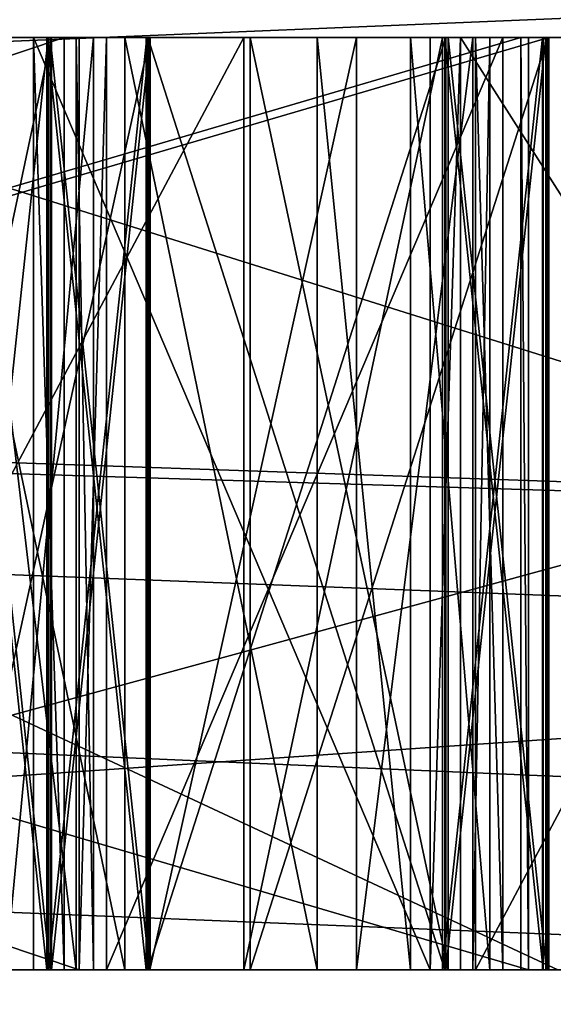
# Model space of a CAD drawing. Header units: millimetres. Extents: x -322 to 175, y 0 to 232.
# Tile 46 of 157: x -133.366 to -133.3087, y 60.9963 to 61.1019. Entities that reach past the tile are written whole.
import ezdxf

# ---------------------------------------------------------------- set-up
doc = ezdxf.new("R2010")
doc.units = ezdxf.units.MM
doc.header["$LTSCALE"] = 65.185185
for name, color, linetype in [('1000', 7, 'CONTINUOUS'), ('1152', 7, 'CONTINUOUS'), ('1153', 7, 'CONTINUOUS'), ('1154', 7, 'CONTINUOUS'), ('1155', 7, 'CONTINUOUS'), ('1156', 7, 'CONTINUOUS'), ('1167', 7, 'CONTINUOUS'), ('1168', 7, 'CONTINUOUS'), ('1169', 7, 'CONTINUOUS'), ('1170', 7, 'CONTINUOUS'), ('1171', 7, 'CONTINUOUS'), ('1173', 7, 'CONTINUOUS'), ('1174', 7, 'CONTINUOUS'), ('1175', 7, 'CONTINUOUS'), ('1182', 7, 'CONTINUOUS'), ('1183', 7, 'CONTINUOUS'), ('1184', 7, 'CONTINUOUS'), ('1185', 7, 'CONTINUOUS'), ('1186', 7, 'CONTINUOUS'), ('1192', 7, 'CONTINUOUS'), ('1193', 7, 'CONTINUOUS'), ('1194', 7, 'CONTINUOUS'), ('1195', 7, 'CONTINUOUS'), ('1196', 7, 'CONTINUOUS'), ('1201', 7, 'CONTINUOUS'), ('1202', 7, 'CONTINUOUS'), ('1203', 7, 'CONTINUOUS'), ('1204', 7, 'CONTINUOUS'), ('1205', 7, 'CONTINUOUS'), ('1206', 7, 'CONTINUOUS'), ('1207', 7, 'CONTINUOUS'), ('1208', 7, 'CONTINUOUS'), ('1209', 7, 'CONTINUOUS'), ('1210', 7, 'CONTINUOUS'), ('1211', 7, 'CONTINUOUS'), ('1212', 7, 'CONTINUOUS'), ('1213', 7, 'CONTINUOUS'), ('1214', 7, 'CONTINUOUS'), ('1220', 7, 'CONTINUOUS'), ('1221', 7, 'CONTINUOUS'), ('1222', 7, 'CONTINUOUS'), ('1223', 7, 'CONTINUOUS'), ('1224', 7, 'CONTINUOUS'), ('1225', 7, 'CONTINUOUS'), ('1226', 7, 'CONTINUOUS'), ('1227', 7, 'CONTINUOUS'), ('1232', 7, 'CONTINUOUS'), ('1233', 7, 'CONTINUOUS'), ('1234', 7, 'CONTINUOUS'), ('1294', 7, 'CONTINUOUS'), ('1296', 7, 'CONTINUOUS'), ('1298', 7, 'CONTINUOUS'), ('1300', 7, 'CONTINUOUS'), ('908', 7, 'CONTINUOUS'), ('980', 7, 'CONTINUOUS'), ('981', 7, 'CONTINUOUS'), ('982', 7, 'CONTINUOUS'), ('983', 7, 'CONTINUOUS'), ('992', 7, 'CONTINUOUS'), ('995', 7, 'CONTINUOUS'), ('996', 7, 'CONTINUOUS')]:
    doc.layers.add(name, color=color, linetype=linetype)

msp = doc.modelspace()

# ---------------------------------------------------------------- linework, layer by layer
at = {"layer": '1000', "color": 7, "linetype": 'CONTINUOUS', "true_color": 0xe0f2ff}
for points in [[(-133.92772, 61, 5.22417), (-133.30822, 61, 2.64469), (-133.73693, 61.2, 5.28419), (-133.92772, 61, 5.22417)], [(-133.1, 61, 0), (-133.92772, 61, -5.22417), (-133.73693, 61.2, -5.28419), (-133.1, 61, 0)], [(-133.30822, 61, 2.64469), (-133.1, 61, 0), (-133.73693, 61.2, 5.28419), (-133.30822, 61, 2.64469)], [(-133.1, 61, 0), (-133.73693, 61.2, -5.28419), (-133.73693, 61.2, 5.28419), (-133.1, 61, 0)]]:
    msp.add_3dface(points, dxfattribs=at)
at = {"layer": '1152', "color": 7, "linetype": 'CONTINUOUS', "true_color": 0xe0f2ff}
for points in [[(-133.65732, 61, 0.48951), (-133.35959, 61, 0.49881), (-133.65732, 61.1, 0.48951), (-133.65732, 61, 0.48951)], [(-133.65732, 61.1, 0.48951), (-133.35959, 61, 0.49881), (-133.35959, 61.1, 0.49881), (-133.65732, 61.1, 0.48951)]]:
    msp.add_3dface(points, dxfattribs=at)
at = {"layer": '1153', "color": 7, "linetype": 'CONTINUOUS', "true_color": 0xe0f2ff}
for points in [[(-133.35959, 61, 0.49881), (-133.35666, 61, 0.4051), (-133.35666, 61.1, 0.4051), (-133.35959, 61, 0.49881)], [(-133.35959, 61.1, 0.49881), (-133.35959, 61, 0.49881), (-133.35666, 61.1, 0.4051), (-133.35959, 61.1, 0.49881)]]:
    msp.add_3dface(points, dxfattribs=at)
at = {"layer": '1154', "color": 7, "linetype": 'CONTINUOUS', "true_color": 0xe0f2ff}
for points in [[(-133.35666, 61, 0.4051), (-133.31413, 61, 0.40643), (-133.31413, 61.1, 0.40643), (-133.35666, 61, 0.4051)], [(-133.35666, 61.1, 0.4051), (-133.35666, 61, 0.4051), (-133.31413, 61.1, 0.40643), (-133.35666, 61.1, 0.4051)]]:
    msp.add_3dface(points, dxfattribs=at)
at = {"layer": '1155', "color": 7, "linetype": 'CONTINUOUS', "true_color": 0xe0f2ff}
for points in [[(-133.31413, 61, 0.40643), (-133.31706, 61, 0.50014), (-133.31706, 61.1, 0.50014), (-133.31413, 61, 0.40643)], [(-133.31413, 61.1, 0.40643), (-133.31413, 61, 0.40643), (-133.31706, 61.1, 0.50014), (-133.31413, 61.1, 0.40643)]]:
    msp.add_3dface(points, dxfattribs=at)
at = {"layer": '1156', "color": 7, "linetype": 'CONTINUOUS', "true_color": 0xe0f2ff}
for points in [[(-133.31706, 61, 0.50014), (-133.26389, 61, 0.5018), (-133.26389, 61.1, 0.5018), (-133.31706, 61, 0.50014)], [(-133.31706, 61.1, 0.50014), (-133.31706, 61, 0.50014), (-133.26389, 61.1, 0.5018), (-133.31706, 61.1, 0.50014)]]:
    msp.add_3dface(points, dxfattribs=at)
at = {"layer": '1167', "color": 7, "linetype": 'CONTINUOUS', "true_color": 0xe0f2ff}
for points in [[(-133.25488, 61, 0.55419), (-133.31868, 61, 0.55219), (-133.31868, 61.1, 0.55219), (-133.25488, 61, 0.55419)], [(-133.25488, 61.1, 0.55419), (-133.25488, 61, 0.55419), (-133.31868, 61.1, 0.55219), (-133.25488, 61.1, 0.55419)]]:
    msp.add_3dface(points, dxfattribs=at)
at = {"layer": '1168', "color": 7, "linetype": 'CONTINUOUS', "true_color": 0xe0f2ff}
for points in [[(-133.31868, 61, 0.55219), (-133.32193, 61, 0.65631), (-133.31868, 61.1, 0.55219), (-133.31868, 61, 0.55219)], [(-133.31868, 61.1, 0.55219), (-133.32193, 61, 0.65631), (-133.32193, 61.1, 0.65631), (-133.31868, 61.1, 0.55219)]]:
    msp.add_3dface(points, dxfattribs=at)
at = {"layer": '1169', "color": 7, "linetype": 'CONTINUOUS', "true_color": 0xe0f2ff}
for points in [[(-133.32193, 61, 0.65631), (-133.36447, 61, 0.65498), (-133.36447, 61.1, 0.65498), (-133.32193, 61, 0.65631)], [(-133.32193, 61.1, 0.65631), (-133.32193, 61, 0.65631), (-133.36447, 61.1, 0.65498), (-133.32193, 61.1, 0.65631)]]:
    msp.add_3dface(points, dxfattribs=at)
at = {"layer": '1170', "color": 7, "linetype": 'CONTINUOUS', "true_color": 0xe0f2ff}
for points in [[(-133.36447, 61, 0.65498), (-133.36121, 61, 0.55087), (-133.36447, 61.1, 0.65498), (-133.36447, 61, 0.65498)], [(-133.36447, 61.1, 0.65498), (-133.36121, 61, 0.55087), (-133.36121, 61.1, 0.55087), (-133.36447, 61.1, 0.65498)]]:
    msp.add_3dface(points, dxfattribs=at)
at = {"layer": '1171', "color": 7, "linetype": 'CONTINUOUS', "true_color": 0xe0f2ff}
for points in [[(-133.36121, 61, 0.55087), (-133.65894, 61, 0.54157), (-133.36121, 61.1, 0.55087), (-133.36121, 61, 0.55087)], [(-133.36121, 61.1, 0.55087), (-133.65894, 61, 0.54157), (-133.65894, 61.1, 0.54157), (-133.36121, 61.1, 0.55087)]]:
    msp.add_3dface(points, dxfattribs=at)
at = {"layer": '1173', "color": 7, "linetype": 'CONTINUOUS', "true_color": 0xe0f2ff}
for points in [[(-133.65173, 61, 0.23958), (-133.31135, 61, 0.24511), (-133.65173, 61.1, 0.23958), (-133.65173, 61, 0.23958)], [(-133.65173, 61.1, 0.23958), (-133.31135, 61, 0.24511), (-133.31135, 61.1, 0.24511), (-133.65173, 61.1, 0.23958)]]:
    msp.add_3dface(points, dxfattribs=at)
at = {"layer": '1174', "color": 7, "linetype": 'CONTINUOUS', "true_color": 0xe0f2ff}
for points in [[(-133.31135, 61, 0.24511), (-133.3122, 61, 0.29718), (-133.3122, 61.1, 0.29718), (-133.31135, 61, 0.24511)], [(-133.31135, 61.1, 0.24511), (-133.31135, 61, 0.24511), (-133.3122, 61.1, 0.29718), (-133.31135, 61.1, 0.24511)]]:
    msp.add_3dface(points, dxfattribs=at)
at = {"layer": '1175', "color": 7, "linetype": 'CONTINUOUS', "true_color": 0xe0f2ff}
for points in [[(-133.3122, 61, 0.29718), (-133.65258, 61, 0.29165), (-133.3122, 61.1, 0.29718), (-133.3122, 61, 0.29718)], [(-133.3122, 61.1, 0.29718), (-133.65258, 61, 0.29165), (-133.65258, 61.1, 0.29165), (-133.3122, 61.1, 0.29718)]]:
    msp.add_3dface(points, dxfattribs=at)
at = {"layer": '1182', "color": 7, "linetype": 'CONTINUOUS', "true_color": 0xe0f2ff}
for points in [[(-133.38377, 61, 0.10357), (-133.36254, 61, 0.08269), (-133.36254, 61.1, 0.08269), (-133.38377, 61, 0.10357)], [(-133.38377, 61.1, 0.10357), (-133.38377, 61, 0.10357), (-133.36254, 61.1, 0.08269), (-133.38377, 61.1, 0.10357)]]:
    msp.add_3dface(points, dxfattribs=at)
at = {"layer": '1183', "color": 7, "linetype": 'CONTINUOUS', "true_color": 0xe0f2ff}
for points in [[(-133.36254, 61, 0.08269), (-133.35197, 61, 0.05142), (-133.35197, 61.1, 0.05142), (-133.36254, 61, 0.08269)], [(-133.36254, 61.1, 0.08269), (-133.36254, 61, 0.08269), (-133.35197, 61.1, 0.05142), (-133.36254, 61.1, 0.08269)]]:
    msp.add_3dface(points, dxfattribs=at)
at = {"layer": '1184', "color": 7, "linetype": 'CONTINUOUS', "true_color": 0xe0f2ff}
for points in [[(-133.35197, 61, 0.05142), (-133.35202, 61, 0.03059), (-133.35202, 61.1, 0.03059), (-133.35197, 61, 0.05142)], [(-133.35197, 61.1, 0.05142), (-133.35197, 61, 0.05142), (-133.35202, 61.1, 0.03059), (-133.35197, 61.1, 0.05142)]]:
    msp.add_3dface(points, dxfattribs=at)
at = {"layer": '1185', "color": 7, "linetype": 'CONTINUOUS', "true_color": 0xe0f2ff}
for points in [[(-133.35202, 61, 0.03059), (-133.3627, 61, 0.00978), (-133.3627, 61.1, 0.00978), (-133.35202, 61, 0.03059)], [(-133.35202, 61.1, 0.03059), (-133.35202, 61, 0.03059), (-133.3627, 61.1, 0.00978), (-133.35202, 61.1, 0.03059)]]:
    msp.add_3dface(points, dxfattribs=at)
at = {"layer": '1186', "color": 7, "linetype": 'CONTINUOUS', "true_color": 0xe0f2ff}
for points in [[(-133.3627, 61, 0.00978), (-133.37336, 61, -0.00062), (-133.37336, 61.1, -0.00062), (-133.3627, 61, 0.00978)], [(-133.3627, 61.1, 0.00978), (-133.3627, 61, 0.00978), (-133.37336, 61.1, -0.00062), (-133.3627, 61.1, 0.00978)]]:
    msp.add_3dface(points, dxfattribs=at)
at = {"layer": '1192', "color": 7, "linetype": 'CONTINUOUS', "true_color": 0xe0f2ff}
for points in [[(-133.37353, 61, -0.07353), (-133.36291, 61, -0.08397), (-133.36291, 61.1, -0.08397), (-133.37353, 61, -0.07353)], [(-133.37353, 61.1, -0.07353), (-133.37353, 61, -0.07353), (-133.36291, 61.1, -0.08397), (-133.37353, 61.1, -0.07353)]]:
    msp.add_3dface(points, dxfattribs=at)
at = {"layer": '1193', "color": 7, "linetype": 'CONTINUOUS', "true_color": 0xe0f2ff}
for points in [[(-133.36291, 61, -0.08397), (-133.35232, 61, -0.10483), (-133.35232, 61.1, -0.10483), (-133.36291, 61, -0.08397)], [(-133.36291, 61.1, -0.08397), (-133.36291, 61, -0.08397), (-133.35232, 61.1, -0.10483), (-133.36291, 61.1, -0.08397)]]:
    msp.add_3dface(points, dxfattribs=at)
at = {"layer": '1194', "color": 7, "linetype": 'CONTINUOUS', "true_color": 0xe0f2ff}
for points in [[(-133.35232, 61, -0.10483), (-133.35239, 61, -0.13608), (-133.35239, 61.1, -0.13608), (-133.35232, 61, -0.10483)], [(-133.35232, 61.1, -0.10483), (-133.35232, 61, -0.10483), (-133.35239, 61.1, -0.13608), (-133.35232, 61.1, -0.10483)]]:
    msp.add_3dface(points, dxfattribs=at)
at = {"layer": '1195', "color": 7, "linetype": 'CONTINUOUS', "true_color": 0xe0f2ff}
for points in [[(-133.35239, 61, -0.13608), (-133.36307, 61, -0.15689), (-133.36307, 61.1, -0.15689), (-133.35239, 61, -0.13608)], [(-133.35239, 61.1, -0.13608), (-133.35239, 61, -0.13608), (-133.36307, 61.1, -0.15689), (-133.35239, 61.1, -0.13608)]]:
    msp.add_3dface(points, dxfattribs=at)
at = {"layer": '1196', "color": 7, "linetype": 'CONTINUOUS', "true_color": 0xe0f2ff}
for points in [[(-133.36307, 61, -0.15689), (-133.37374, 61, -0.16728), (-133.37374, 61.1, -0.16728), (-133.36307, 61, -0.15689)], [(-133.36307, 61.1, -0.15689), (-133.36307, 61, -0.15689), (-133.37374, 61.1, -0.16728), (-133.36307, 61.1, -0.15689)]]:
    msp.add_3dface(points, dxfattribs=at)
at = {"layer": '1201', "color": 7, "linetype": 'CONTINUOUS', "true_color": 0xe0f2ff}
for points in [[(-133.39515, 61, -0.22974), (-133.34191, 61, -0.20902), (-133.34191, 61.1, -0.20902), (-133.39515, 61, -0.22974)], [(-133.39515, 61.1, -0.22974), (-133.39515, 61, -0.22974), (-133.34191, 61.1, -0.20902), (-133.39515, 61.1, -0.22974)]]:
    msp.add_3dface(points, dxfattribs=at)
at = {"layer": '1202', "color": 7, "linetype": 'CONTINUOUS', "true_color": 0xe0f2ff}
for points in [[(-133.34191, 61, -0.20902), (-133.32059, 61, -0.18823), (-133.32059, 61.1, -0.18823), (-133.34191, 61, -0.20902)], [(-133.34191, 61.1, -0.20902), (-133.34191, 61, -0.20902), (-133.32059, 61.1, -0.18823), (-133.34191, 61.1, -0.20902)]]:
    msp.add_3dface(points, dxfattribs=at)
at = {"layer": '1203', "color": 7, "linetype": 'CONTINUOUS', "true_color": 0xe0f2ff}
for points in [[(-133.32059, 61, -0.18823), (-133.30988, 61, -0.15701), (-133.30988, 61.1, -0.15701), (-133.32059, 61, -0.18823)], [(-133.32059, 61.1, -0.18823), (-133.32059, 61, -0.18823), (-133.30988, 61.1, -0.15701), (-133.32059, 61.1, -0.18823)]]:
    msp.add_3dface(points, dxfattribs=at)
at = {"layer": '1204', "color": 7, "linetype": 'CONTINUOUS', "true_color": 0xe0f2ff}
for points in [[(-133.30988, 61, -0.15701), (-133.30979, 61, -0.11534), (-133.30979, 61.1, -0.11534), (-133.30988, 61, -0.15701)], [(-133.30988, 61.1, -0.15701), (-133.30988, 61, -0.15701), (-133.30979, 61.1, -0.11534), (-133.30988, 61.1, -0.15701)]]:
    msp.add_3dface(points, dxfattribs=at)
at = {"layer": '1205', "color": 7, "linetype": 'CONTINUOUS', "true_color": 0xe0f2ff}
for points in [[(-133.30979, 61, -0.11534), (-133.32036, 61, -0.08407), (-133.32036, 61.1, -0.08407), (-133.30979, 61, -0.11534)], [(-133.30979, 61.1, -0.11534), (-133.30979, 61, -0.11534), (-133.32036, 61.1, -0.08407), (-133.30979, 61.1, -0.11534)]]:
    msp.add_3dface(points, dxfattribs=at)
at = {"layer": '1206', "color": 7, "linetype": 'CONTINUOUS', "true_color": 0xe0f2ff}
for points in [[(-133.32036, 61, -0.08407), (-133.3522, 61, -0.05275), (-133.3522, 61.1, -0.05275), (-133.32036, 61, -0.08407)], [(-133.32036, 61.1, -0.08407), (-133.32036, 61, -0.08407), (-133.3522, 61.1, -0.05275), (-133.32036, 61.1, -0.08407)]]:
    msp.add_3dface(points, dxfattribs=at)
at = {"layer": '1207', "color": 7, "linetype": 'CONTINUOUS', "true_color": 0xe0f2ff}
for points in [[(-133.3522, 61, -0.05275), (-133.32022, 61, -0.02157), (-133.32022, 61.1, -0.02157), (-133.3522, 61, -0.05275)], [(-133.3522, 61.1, -0.05275), (-133.3522, 61, -0.05275), (-133.32022, 61.1, -0.02157), (-133.3522, 61.1, -0.05275)]]:
    msp.add_3dface(points, dxfattribs=at)
at = {"layer": '1208', "color": 7, "linetype": 'CONTINUOUS', "true_color": 0xe0f2ff}
for points in [[(-133.32022, 61, -0.02157), (-133.30951, 61, 0.00966), (-133.30951, 61.1, 0.00966), (-133.32022, 61, -0.02157)], [(-133.32022, 61.1, -0.02157), (-133.32022, 61, -0.02157), (-133.30951, 61.1, 0.00966), (-133.32022, 61.1, -0.02157)]]:
    msp.add_3dface(points, dxfattribs=at)
at = {"layer": '1209', "color": 7, "linetype": 'CONTINUOUS', "true_color": 0xe0f2ff}
for points in [[(-133.30951, 61, 0.00966), (-133.30942, 61, 0.05132), (-133.30942, 61.1, 0.05132), (-133.30951, 61, 0.00966)], [(-133.30951, 61.1, 0.00966), (-133.30951, 61, 0.00966), (-133.30942, 61.1, 0.05132), (-133.30951, 61.1, 0.00966)]]:
    msp.add_3dface(points, dxfattribs=at)
at = {"layer": '1210', "color": 7, "linetype": 'CONTINUOUS', "true_color": 0xe0f2ff}
for points in [[(-133.30942, 61, 0.05132), (-133.31999, 61, 0.0826), (-133.31999, 61.1, 0.0826), (-133.30942, 61, 0.05132)], [(-133.30942, 61.1, 0.05132), (-133.30942, 61, 0.05132), (-133.31999, 61.1, 0.0826), (-133.30942, 61.1, 0.05132)]]:
    msp.add_3dface(points, dxfattribs=at)
at = {"layer": '1211', "color": 7, "linetype": 'CONTINUOUS', "true_color": 0xe0f2ff}
for points in [[(-133.31999, 61, 0.0826), (-133.34122, 61, 0.10348), (-133.34122, 61.1, 0.10348), (-133.31999, 61, 0.0826)], [(-133.31999, 61.1, 0.0826), (-133.31999, 61, 0.0826), (-133.34122, 61.1, 0.10348), (-133.31999, 61.1, 0.0826)]]:
    msp.add_3dface(points, dxfattribs=at)
at = {"layer": '1212', "color": 7, "linetype": 'CONTINUOUS', "true_color": 0xe0f2ff}
for points in [[(-133.34122, 61, 0.10348), (-133.3093, 61, 0.10341), (-133.3093, 61.1, 0.10341), (-133.34122, 61, 0.10348)], [(-133.34122, 61.1, 0.10348), (-133.34122, 61, 0.10348), (-133.3093, 61.1, 0.10341), (-133.34122, 61.1, 0.10348)]]:
    msp.add_3dface(points, dxfattribs=at)
at = {"layer": '1213', "color": 7, "linetype": 'CONTINUOUS', "true_color": 0xe0f2ff}
for points in [[(-133.3093, 61, 0.10341), (-133.30919, 61, 0.15549), (-133.30919, 61.1, 0.15549), (-133.3093, 61, 0.10341)], [(-133.3093, 61.1, 0.10341), (-133.3093, 61, 0.10341), (-133.30919, 61.1, 0.15549), (-133.3093, 61.1, 0.10341)]]:
    msp.add_3dface(points, dxfattribs=at)
at = {"layer": '1214', "color": 7, "linetype": 'CONTINUOUS', "true_color": 0xe0f2ff}
for points in [[(-133.30919, 61, 0.15549), (-133.64961, 61, 0.15625), (-133.30919, 61.1, 0.15549), (-133.30919, 61, 0.15549)], [(-133.30919, 61.1, 0.15549), (-133.64961, 61, 0.15625), (-133.64961, 61.1, 0.15625), (-133.30919, 61.1, 0.15549)]]:
    msp.add_3dface(points, dxfattribs=at)
at = {"layer": '1220', "color": 7, "linetype": 'CONTINUOUS', "true_color": 0xe0f2ff}
for points in [[(-133.37388, 61, -0.62287), (-133.352, 61, -0.60267), (-133.352, 61.1, -0.60267), (-133.37388, 61, -0.62287)], [(-133.37388, 61.1, -0.62287), (-133.37388, 61, -0.62287), (-133.352, 61.1, -0.60267), (-133.37388, 61.1, -0.62287)]]:
    msp.add_3dface(points, dxfattribs=at)
at = {"layer": '1221', "color": 7, "linetype": 'CONTINUOUS', "true_color": 0xe0f2ff}
for points in [[(-133.352, 61, -0.60267), (-133.32982, 61, -0.57206), (-133.32982, 61.1, -0.57206), (-133.352, 61, -0.60267)], [(-133.352, 61.1, -0.60267), (-133.352, 61, -0.60267), (-133.32982, 61.1, -0.57206), (-133.352, 61.1, -0.60267)]]:
    msp.add_3dface(points, dxfattribs=at)
at = {"layer": '1222', "color": 7, "linetype": 'CONTINUOUS', "true_color": 0xe0f2ff}
for points in [[(-133.32982, 61, -0.57206), (-133.31735, 61, -0.5099), (-133.31735, 61.1, -0.5099), (-133.32982, 61, -0.57206)], [(-133.32982, 61.1, -0.57206), (-133.32982, 61, -0.57206), (-133.31735, 61.1, -0.5099), (-133.32982, 61.1, -0.57206)]]:
    msp.add_3dface(points, dxfattribs=at)
at = {"layer": '1223', "color": 7, "linetype": 'CONTINUOUS', "true_color": 0xe0f2ff}
for points in [[(-133.31735, 61, -0.5099), (-133.31552, 61, -0.44742), (-133.31552, 61.1, -0.44742), (-133.31735, 61, -0.5099)], [(-133.31735, 61.1, -0.5099), (-133.31735, 61, -0.5099), (-133.31552, 61.1, -0.44742), (-133.31735, 61.1, -0.5099)]]:
    msp.add_3dface(points, dxfattribs=at)
at = {"layer": '1224', "color": 7, "linetype": 'CONTINUOUS', "true_color": 0xe0f2ff}
for points in [[(-133.31552, 61, -0.44742), (-133.32402, 61, -0.37423), (-133.32402, 61.1, -0.37423), (-133.31552, 61, -0.44742)], [(-133.31552, 61.1, -0.44742), (-133.31552, 61, -0.44742), (-133.32402, 61.1, -0.37423), (-133.31552, 61.1, -0.44742)]]:
    msp.add_3dface(points, dxfattribs=at)
at = {"layer": '1225', "color": 7, "linetype": 'CONTINUOUS', "true_color": 0xe0f2ff}
for points in [[(-133.32402, 61, -0.37423), (-133.33404, 61, -0.35309), (-133.33404, 61.1, -0.35309), (-133.32402, 61, -0.37423)], [(-133.32402, 61.1, -0.37423), (-133.32402, 61, -0.37423), (-133.33404, 61.1, -0.35309), (-133.32402, 61.1, -0.37423)]]:
    msp.add_3dface(points, dxfattribs=at)
at = {"layer": '1226', "color": 7, "linetype": 'CONTINUOUS', "true_color": 0xe0f2ff}
for points in [[(-133.33404, 61, -0.35309), (-133.3547, 61, -0.33164), (-133.3547, 61.1, -0.33164), (-133.33404, 61, -0.35309)], [(-133.33404, 61.1, -0.35309), (-133.33404, 61, -0.35309), (-133.3547, 61.1, -0.33164), (-133.33404, 61.1, -0.35309)]]:
    msp.add_3dface(points, dxfattribs=at)
at = {"layer": '1227', "color": 7, "linetype": 'CONTINUOUS', "true_color": 0xe0f2ff}
for points in [[(-133.3547, 61, -0.33164), (-133.37566, 61, -0.32061), (-133.37566, 61.1, -0.32061), (-133.3547, 61, -0.33164)], [(-133.3547, 61.1, -0.33164), (-133.3547, 61, -0.33164), (-133.37566, 61.1, -0.32061), (-133.3547, 61.1, -0.33164)]]:
    msp.add_3dface(points, dxfattribs=at)
at = {"layer": '1232', "color": 7, "linetype": 'CONTINUOUS', "true_color": 0xe0f2ff}
for points in [[(-133.36747, 61, -0.40422), (-133.35806, 61, -0.44618), (-133.35806, 61.1, -0.44618), (-133.36747, 61, -0.40422)], [(-133.36747, 61.1, -0.40422), (-133.36747, 61, -0.40422), (-133.35806, 61.1, -0.44618), (-133.36747, 61.1, -0.40422)]]:
    msp.add_3dface(points, dxfattribs=at)
at = {"layer": '1233', "color": 7, "linetype": 'CONTINUOUS', "true_color": 0xe0f2ff}
for points in [[(-133.35806, 61, -0.44618), (-133.35989, 61, -0.50865), (-133.35989, 61.1, -0.50865), (-133.35806, 61, -0.44618)], [(-133.35806, 61.1, -0.44618), (-133.35806, 61, -0.44618), (-133.35989, 61.1, -0.50865), (-133.35806, 61.1, -0.44618)]]:
    msp.add_3dface(points, dxfattribs=at)
at = {"layer": '1234', "color": 7, "linetype": 'CONTINUOUS', "true_color": 0xe0f2ff}
for points in [[(-133.35989, 61, -0.50865), (-133.37174, 61, -0.54999), (-133.37174, 61.1, -0.54999), (-133.35989, 61, -0.50865)], [(-133.35989, 61.1, -0.50865), (-133.35989, 61, -0.50865), (-133.37174, 61.1, -0.54999), (-133.35989, 61.1, -0.50865)]]:
    msp.add_3dface(points, dxfattribs=at)
at = {"layer": '1294', "color": 7, "linetype": 'CONTINUOUS', "true_color": 0xe0f2ff}
for points in [[(-133.3547, 61.1, -0.33164), (-133.37566, 61.1, -0.32061), (-133.35806, 61.1, -0.44618), (-133.3547, 61.1, -0.33164)], [(-133.37566, 61.1, -0.32061), (-133.36747, 61.1, -0.40422), (-133.35806, 61.1, -0.44618), (-133.37566, 61.1, -0.32061)], [(-133.37388, 61.1, -0.62287), (-133.352, 61.1, -0.60267), (-133.37174, 61.1, -0.54999), (-133.37388, 61.1, -0.62287)], [(-133.352, 61.1, -0.60267), (-133.35989, 61.1, -0.50865), (-133.37174, 61.1, -0.54999), (-133.352, 61.1, -0.60267)], [(-133.352, 61.1, -0.60267), (-133.35806, 61.1, -0.44618), (-133.35989, 61.1, -0.50865), (-133.352, 61.1, -0.60267)], [(-133.352, 61.1, -0.60267), (-133.3547, 61.1, -0.33164), (-133.35806, 61.1, -0.44618), (-133.352, 61.1, -0.60267)], [(-133.352, 61.1, -0.60267), (-133.33404, 61.1, -0.35309), (-133.3547, 61.1, -0.33164), (-133.352, 61.1, -0.60267)], [(-133.352, 61.1, -0.60267), (-133.32982, 61.1, -0.57206), (-133.33404, 61.1, -0.35309), (-133.352, 61.1, -0.60267)], [(-133.32982, 61.1, -0.57206), (-133.32402, 61.1, -0.37423), (-133.33404, 61.1, -0.35309), (-133.32982, 61.1, -0.57206)], [(-133.32982, 61.1, -0.57206), (-133.31735, 61.1, -0.5099), (-133.32402, 61.1, -0.37423), (-133.32982, 61.1, -0.57206)], [(-133.31735, 61.1, -0.5099), (-133.31552, 61.1, -0.44742), (-133.32402, 61.1, -0.37423), (-133.31735, 61.1, -0.5099)]]:
    msp.add_3dface(points, dxfattribs=at)
at = {"layer": '1296', "color": 7, "linetype": 'CONTINUOUS', "true_color": 0xe0f2ff}
for points in [[(-133.39504, 61.1, -0.17765), (-133.65047, 61.1, -0.22917), (-133.32059, 61.1, -0.18823), (-133.39504, 61.1, -0.17765)], [(-133.65047, 61.1, -0.22917), (-133.39515, 61.1, -0.22974), (-133.34191, 61.1, -0.20902), (-133.65047, 61.1, -0.22917)], [(-133.65047, 61.1, -0.22917), (-133.34191, 61.1, -0.20902), (-133.32059, 61.1, -0.18823), (-133.65047, 61.1, -0.22917)], [(-133.39466, 61.1, -0.01099), (-133.6501, 61.1, -0.0625), (-133.32022, 61.1, -0.02157), (-133.39466, 61.1, -0.01099)], [(-133.6501, 61.1, -0.0625), (-133.39478, 61.1, -0.06307), (-133.3522, 61.1, -0.05275), (-133.6501, 61.1, -0.0625)], [(-133.6501, 61.1, -0.0625), (-133.3522, 61.1, -0.05275), (-133.32022, 61.1, -0.02157), (-133.6501, 61.1, -0.0625)], [(-133.64973, 61.1, 0.10417), (-133.38377, 61.1, 0.10357), (-133.30919, 61.1, 0.15549), (-133.64973, 61.1, 0.10417)], [(-133.64973, 61.1, 0.10417), (-133.30919, 61.1, 0.15549), (-133.64961, 61.1, 0.15625), (-133.64973, 61.1, 0.10417)], [(-133.37374, 61.1, -0.16728), (-133.39504, 61.1, -0.17765), (-133.30988, 61.1, -0.15701), (-133.37374, 61.1, -0.16728)], [(-133.39504, 61.1, -0.17765), (-133.32059, 61.1, -0.18823), (-133.30988, 61.1, -0.15701), (-133.39504, 61.1, -0.17765)], [(-133.39478, 61.1, -0.06307), (-133.37353, 61.1, -0.07353), (-133.3522, 61.1, -0.05275), (-133.39478, 61.1, -0.06307)], [(-133.37336, 61.1, -0.00062), (-133.39466, 61.1, -0.01099), (-133.30951, 61.1, 0.00966), (-133.37336, 61.1, -0.00062)], [(-133.39466, 61.1, -0.01099), (-133.32022, 61.1, -0.02157), (-133.30951, 61.1, 0.00966), (-133.39466, 61.1, -0.01099)], [(-133.38377, 61.1, 0.10357), (-133.36254, 61.1, 0.08269), (-133.34122, 61.1, 0.10348), (-133.38377, 61.1, 0.10357)], [(-133.38377, 61.1, 0.10357), (-133.34122, 61.1, 0.10348), (-133.30919, 61.1, 0.15549), (-133.38377, 61.1, 0.10357)], [(-133.36307, 61.1, -0.15689), (-133.37374, 61.1, -0.16728), (-133.30988, 61.1, -0.15701), (-133.36307, 61.1, -0.15689)], [(-133.37353, 61.1, -0.07353), (-133.36291, 61.1, -0.08397), (-133.3522, 61.1, -0.05275), (-133.37353, 61.1, -0.07353)], [(-133.3627, 61.1, 0.00978), (-133.37336, 61.1, -0.00062), (-133.30951, 61.1, 0.00966), (-133.3627, 61.1, 0.00978)], [(-133.35239, 61.1, -0.13608), (-133.36307, 61.1, -0.15689), (-133.30979, 61.1, -0.11534), (-133.35239, 61.1, -0.13608)], [(-133.36307, 61.1, -0.15689), (-133.30988, 61.1, -0.15701), (-133.30979, 61.1, -0.11534), (-133.36307, 61.1, -0.15689)], [(-133.36291, 61.1, -0.08397), (-133.35232, 61.1, -0.10483), (-133.32036, 61.1, -0.08407), (-133.36291, 61.1, -0.08397)], [(-133.36291, 61.1, -0.08397), (-133.32036, 61.1, -0.08407), (-133.3522, 61.1, -0.05275), (-133.36291, 61.1, -0.08397)], [(-133.35202, 61.1, 0.03059), (-133.3627, 61.1, 0.00978), (-133.30942, 61.1, 0.05132), (-133.35202, 61.1, 0.03059)], [(-133.3627, 61.1, 0.00978), (-133.30951, 61.1, 0.00966), (-133.30942, 61.1, 0.05132), (-133.3627, 61.1, 0.00978)], [(-133.36254, 61.1, 0.08269), (-133.35197, 61.1, 0.05142), (-133.31999, 61.1, 0.0826), (-133.36254, 61.1, 0.08269)], [(-133.36254, 61.1, 0.08269), (-133.31999, 61.1, 0.0826), (-133.34122, 61.1, 0.10348), (-133.36254, 61.1, 0.08269)], [(-133.35232, 61.1, -0.10483), (-133.35239, 61.1, -0.13608), (-133.30979, 61.1, -0.11534), (-133.35232, 61.1, -0.10483)], [(-133.35232, 61.1, -0.10483), (-133.30979, 61.1, -0.11534), (-133.32036, 61.1, -0.08407), (-133.35232, 61.1, -0.10483)], [(-133.35197, 61.1, 0.05142), (-133.35202, 61.1, 0.03059), (-133.30942, 61.1, 0.05132), (-133.35197, 61.1, 0.05142)], [(-133.35197, 61.1, 0.05142), (-133.30942, 61.1, 0.05132), (-133.31999, 61.1, 0.0826), (-133.35197, 61.1, 0.05142)], [(-133.34122, 61.1, 0.10348), (-133.3093, 61.1, 0.10341), (-133.30919, 61.1, 0.15549), (-133.34122, 61.1, 0.10348)]]:
    msp.add_3dface(points, dxfattribs=at)
at = {"layer": '1298', "color": 7, "linetype": 'CONTINUOUS', "true_color": 0xe0f2ff}
for points in [[(-133.65173, 61.1, 0.23958), (-133.3122, 61.1, 0.29718), (-133.65258, 61.1, 0.29165), (-133.65173, 61.1, 0.23958)], [(-133.65173, 61.1, 0.23958), (-133.31135, 61.1, 0.24511), (-133.3122, 61.1, 0.29718), (-133.65173, 61.1, 0.23958)]]:
    msp.add_3dface(points, dxfattribs=at)
at = {"layer": '1300', "color": 7, "linetype": 'CONTINUOUS', "true_color": 0xe0f2ff}
for points in [[(-133.65732, 61.1, 0.48951), (-133.36121, 61.1, 0.55087), (-133.65894, 61.1, 0.54157), (-133.65732, 61.1, 0.48951)], [(-133.65732, 61.1, 0.48951), (-133.35959, 61.1, 0.49881), (-133.36121, 61.1, 0.55087), (-133.65732, 61.1, 0.48951)], [(-133.32193, 61.1, 0.65631), (-133.36447, 61.1, 0.65498), (-133.36121, 61.1, 0.55087), (-133.32193, 61.1, 0.65631)], [(-133.35959, 61.1, 0.49881), (-133.32193, 61.1, 0.65631), (-133.36121, 61.1, 0.55087), (-133.35959, 61.1, 0.49881)], [(-133.35959, 61.1, 0.49881), (-133.35666, 61.1, 0.4051), (-133.32193, 61.1, 0.65631), (-133.35959, 61.1, 0.49881)], [(-133.35666, 61.1, 0.4051), (-133.31413, 61.1, 0.40643), (-133.31706, 61.1, 0.50014), (-133.35666, 61.1, 0.4051)], [(-133.35666, 61.1, 0.4051), (-133.31706, 61.1, 0.50014), (-133.31868, 61.1, 0.55219), (-133.35666, 61.1, 0.4051)], [(-133.35666, 61.1, 0.4051), (-133.31868, 61.1, 0.55219), (-133.32193, 61.1, 0.65631), (-133.35666, 61.1, 0.4051)], [(-133.31706, 61.1, 0.50014), (-133.26389, 61.1, 0.5018), (-133.31868, 61.1, 0.55219), (-133.31706, 61.1, 0.50014)], [(-133.26389, 61.1, 0.5018), (-133.25488, 61.1, 0.55419), (-133.31868, 61.1, 0.55219), (-133.26389, 61.1, 0.5018)]]:
    msp.add_3dface(points, dxfattribs=at)
at = {"layer": '908', "color": 7, "linetype": 'CONTINUOUS', "true_color": 0xe0f2ff}
for points in [[(-135.22604, 61, 13.30557), (-133.81941, 61, 11.75538), (-133.21423, 61, 10.65578), (-135.22604, 61, 13.30557)], [(-133.29346, 61, 8.51202), (-134.83077, 61, 11.02078), (-133.46702, 61, 8.90294), (-133.29346, 61, 8.51202)], [(-134.83077, 61, -11.02077), (-133.29346, 61, -8.51201), (-134.32269, 61, -10.33556), (-134.83077, 61, -11.02077)], [(-134.32269, 61, -10.33556), (-133.29346, 61, -8.51201), (-133.5213, 61, -9.00301), (-134.32269, 61, -10.33556)], [(-132.17966, 61, -9.07942), (-133.81941, 61, -11.75538), (-133.67028, 61, -11.34231), (-132.17966, 61, -9.07942)], [(-133.81941, 61, 11.75538), (-132.17966, 61, 9.07942), (-133.21423, 61, 10.65578), (-133.81941, 61, 11.75538)], [(-132.00761, 61, -8.46059), (-132.17966, 61, -9.07942), (-133.67028, 61, -11.34231), (-132.00761, 61, -8.46059)], [(-133.5213, 61, -9.00301), (-133.29346, 61, -8.51201), (-132.8329, 61, -7.60873), (-133.5213, 61, -9.00301)], [(-132.78709, 61, 7.50451), (-133.29346, 61, 8.51202), (-133.46702, 61, 8.90294), (-132.78709, 61, 7.50451)]]:
    msp.add_3dface(points, dxfattribs=at)
at = {"layer": '980', "color": 7, "linetype": 'CONTINUOUS', "true_color": 0xe0f2ff}
for points in [[(-131.25, 61), (-132.25, 60), (-135.63981, 59.99999, 10.43299), (-131.25, 61)], [(-134.83077, 61, 11.02078), (-133.29346, 61, 8.51202), (-135.63981, 59.99999, 10.43299), (-134.83077, 61, 11.02078)], [(-133.29346, 61, 8.51202), (-132.16759, 61, 5.79381), (-135.63981, 59.99999, 10.43299), (-133.29346, 61, 8.51202)], [(-132.16759, 61, 5.79381), (-131.4808, 61, 2.93294), (-135.63981, 59.99999, 10.43299), (-132.16759, 61, 5.79381)], [(-131.4808, 61, 2.93294), (-131.25, 61), (-135.63981, 59.99999, 10.43299), (-131.4808, 61, 2.93294)]]:
    msp.add_3dface(points, dxfattribs=at)
at = {"layer": '981', "color": 7, "linetype": 'CONTINUOUS', "true_color": 0xe0f2ff}
for points in [[(-135.6398, 59.99999, -10.43299), (-132.25, 60), (-134.83077, 61, -11.02077), (-135.6398, 59.99999, -10.43299)], [(-132.25, 60), (-133.29346, 61, -8.51201), (-134.83077, 61, -11.02077), (-132.25, 60)]]:
    msp.add_3dface(points, dxfattribs=at)
at = {"layer": '982', "color": 7, "linetype": 'CONTINUOUS', "true_color": 0xe0f2ff}
for points in [[(-132.17966, 61, 9.07942), (-133.81941, 61, 11.75538), (-129.5, 60.5), (-132.17966, 61, 9.07942)], [(-129.5, 60.5), (-133.81941, 61, 11.75538), (-133.4149, 60.50001, 12.04925), (-129.5, 60.5)]]:
    msp.add_3dface(points, dxfattribs=at)
at = {"layer": '983', "color": 7, "linetype": 'CONTINUOUS', "true_color": 0xe0f2ff}
for points in [[(-133.81941, 61, -11.75538), (-132.17966, 61, -9.07942), (-133.4149, 60.50001, -12.04925), (-133.81941, 61, -11.75538)], [(-132.17966, 61, -9.07942), (-130.97876, 61, -6.18003), (-133.4149, 60.50001, -12.04925), (-132.17966, 61, -9.07942)], [(-130.97876, 61, -6.18003), (-130.24618, 61, -3.12844), (-133.4149, 60.50001, -12.04925), (-130.97876, 61, -6.18003)], [(-130.24618, 61, -3.12844), (-130, 61), (-133.4149, 60.50001, -12.04925), (-130.24618, 61, -3.12844)], [(-130, 61), (-129.5, 60.5), (-133.4149, 60.50001, -12.04925), (-130, 61)]]:
    msp.add_3dface(points, dxfattribs=at)
at = {"layer": '992', "color": 7, "linetype": 'CONTINUOUS', "true_color": 0xe0f2ff}
for points in [[(-133.30822, 61, 2.64469), (-133.92772, 61, 5.22417), (-134.50518, 61, 5.03651), (-133.30822, 61, 2.64469)], [(-133.30822, 61, 2.64469), (-134.50518, 61, 5.03651), (-133.65894, 61, 0.54157), (-133.30822, 61, 2.64469)], [(-133.92772, 61, -5.22417), (-133.1, 61, 0), (-134.50518, 61, -5.03651), (-133.92772, 61, -5.22417)], [(-134.50518, 61, -5.03651), (-133.1, 61, 0), (-133.32982, 61, -0.57206), (-134.50518, 61, -5.03651)], [(-133.37388, 61, -0.62287), (-134.50518, 61, -5.03651), (-133.352, 61, -0.60267), (-133.37388, 61, -0.62287)], [(-133.352, 61, -0.60267), (-134.50518, 61, -5.03651), (-133.32982, 61, -0.57206), (-133.352, 61, -0.60267)], [(-133.38377, 61, 0.10357), (-133.70718, 61, 0), (-133.36254, 61, 0.08269), (-133.38377, 61, 0.10357)], [(-133.36254, 61, 0.08269), (-133.70718, 61, 0), (-133.35197, 61, 0.05142), (-133.36254, 61, 0.08269)], [(-133.35197, 61, 0.05142), (-133.70718, 61, 0), (-133.35202, 61, 0.03059), (-133.35197, 61, 0.05142)], [(-133.35202, 61, 0.03059), (-133.70718, 61, 0), (-133.3627, 61, 0.00978), (-133.35202, 61, 0.03059)], [(-133.3627, 61, 0.00978), (-133.70718, 61, 0), (-133.37336, 61, -0.00062), (-133.3627, 61, 0.00978)], [(-133.36447, 61, 0.65498), (-133.30822, 61, 2.64469), (-133.65894, 61, 0.54157), (-133.36447, 61, 0.65498)], [(-133.36121, 61, 0.55087), (-133.36447, 61, 0.65498), (-133.65894, 61, 0.54157), (-133.36121, 61, 0.55087)], [(-133.35959, 61, 0.49881), (-133.65732, 61, 0.48951), (-133.35666, 61, 0.4051), (-133.35959, 61, 0.49881)], [(-133.35666, 61, 0.4051), (-133.65732, 61, 0.48951), (-133.65258, 61, 0.29165), (-133.35666, 61, 0.4051)], [(-133.18588, 61, 0.38959), (-133.35666, 61, 0.4051), (-133.65258, 61, 0.29165), (-133.18588, 61, 0.38959)], [(-133.3122, 61, 0.29718), (-133.18588, 61, 0.38959), (-133.65258, 61, 0.29165), (-133.3122, 61, 0.29718)], [(-133.31135, 61, 0.24511), (-133.65173, 61, 0.23958), (-133.64961, 61, 0.15625), (-133.31135, 61, 0.24511)], [(-133.36291, 61, -0.08397), (-133.37353, 61, -0.07353), (-133.65035, 61, -0.17708), (-133.36291, 61, -0.08397)], [(-133.35232, 61, -0.10483), (-133.36291, 61, -0.08397), (-133.65035, 61, -0.17708), (-133.35232, 61, -0.10483)], [(-133.35239, 61, -0.13608), (-133.35232, 61, -0.10483), (-133.65035, 61, -0.17708), (-133.35239, 61, -0.13608)], [(-133.36307, 61, -0.15689), (-133.35239, 61, -0.13608), (-133.65035, 61, -0.17708), (-133.36307, 61, -0.15689)], [(-133.37374, 61, -0.16728), (-133.36307, 61, -0.15689), (-133.65035, 61, -0.17708), (-133.37374, 61, -0.16728)], [(-133.20499, 61, 0.24683), (-133.31135, 61, 0.24511), (-133.64961, 61, 0.15625), (-133.20499, 61, 0.24683)], [(-133.1518, 61, 0.2477), (-133.20499, 61, 0.24683), (-133.64961, 61, 0.15625), (-133.1518, 61, 0.2477)], [(-133.30919, 61, 0.15549), (-133.1518, 61, 0.2477), (-133.64961, 61, 0.15625), (-133.30919, 61, 0.15549)], [(-133.34191, 61, -0.20902), (-133.39515, 61, -0.22974), (-133.55643, 61, -0.31531), (-133.34191, 61, -0.20902)], [(-133.52453, 61, -0.31624), (-133.34191, 61, -0.20902), (-133.55643, 61, -0.31531), (-133.52453, 61, -0.31624)], [(-133.39693, 61, -0.31998), (-133.34191, 61, -0.20902), (-133.52453, 61, -0.31624), (-133.39693, 61, -0.31998)], [(-133.37174, 61, -0.54999), (-133.35989, 61, -0.50865), (-133.43646, 61, -0.57935), (-133.37174, 61, -0.54999)], [(-133.43646, 61, -0.57935), (-133.35989, 61, -0.50865), (-133.4331, 61, -0.46482), (-133.43646, 61, -0.57935)], [(-133.35806, 61, -0.44618), (-133.36747, 61, -0.40422), (-133.4331, 61, -0.46482), (-133.35806, 61, -0.44618)], [(-133.35989, 61, -0.50865), (-133.35806, 61, -0.44618), (-133.4331, 61, -0.46482), (-133.35989, 61, -0.50865)], [(-133.1, 61, 0), (-133.34191, 61, -0.20902), (-133.39693, 61, -0.31998), (-133.1, 61, 0)], [(-133.37566, 61, -0.32061), (-133.1, 61, 0), (-133.39693, 61, -0.31998), (-133.37566, 61, -0.32061)], [(-133.3547, 61, -0.33164), (-133.1, 61, 0), (-133.37566, 61, -0.32061), (-133.3547, 61, -0.33164)], [(-133.32193, 61, 0.65631), (-133.30822, 61, 2.64469), (-133.36447, 61, 0.65498), (-133.32193, 61, 0.65631)], [(-133.31413, 61, 0.40643), (-133.35666, 61, 0.4051), (-133.18588, 61, 0.38959), (-133.31413, 61, 0.40643)], [(-133.33404, 61, -0.35309), (-133.1, 61, 0), (-133.3547, 61, -0.33164), (-133.33404, 61, -0.35309)], [(-133.32036, 61, -0.08407), (-133.1, 61, 0), (-133.3522, 61, -0.05275), (-133.32036, 61, -0.08407)], [(-133.3522, 61, -0.05275), (-133.1, 61, 0), (-133.32022, 61, -0.02157), (-133.3522, 61, -0.05275)], [(-133.34191, 61, -0.20902), (-133.1, 61, 0), (-133.32059, 61, -0.18823), (-133.34191, 61, -0.20902)], [(-133.34122, 61, 0.10348), (-133.31999, 61, 0.0826), (-133.3093, 61, 0.10341), (-133.34122, 61, 0.10348)], [(-133.32402, 61, -0.37423), (-133.1, 61, 0), (-133.33404, 61, -0.35309), (-133.32402, 61, -0.37423)], [(-133.32982, 61, -0.57206), (-133.1, 61, 0), (-133.31735, 61, -0.5099), (-133.32982, 61, -0.57206)], [(-133.31552, 61, -0.44742), (-133.1, 61, 0), (-133.32402, 61, -0.37423), (-133.31552, 61, -0.44742)], [(-133.25488, 61, 0.55419), (-133.30822, 61, 2.64469), (-133.32193, 61, 0.65631), (-133.25488, 61, 0.55419)], [(-133.31868, 61, 0.55219), (-133.25488, 61, 0.55419), (-133.32193, 61, 0.65631), (-133.31868, 61, 0.55219)], [(-133.32059, 61, -0.18823), (-133.1, 61, 0), (-133.30988, 61, -0.15701), (-133.32059, 61, -0.18823)], [(-133.30979, 61, -0.11534), (-133.1, 61, 0), (-133.32036, 61, -0.08407), (-133.30979, 61, -0.11534)], [(-133.32022, 61, -0.02157), (-133.1, 61, 0), (-133.30951, 61, 0.00966), (-133.32022, 61, -0.02157)], [(-133.30942, 61, 0.05132), (-133.1518, 61, 0.2477), (-133.31999, 61, 0.0826), (-133.30942, 61, 0.05132)], [(-133.31999, 61, 0.0826), (-133.1518, 61, 0.2477), (-133.3093, 61, 0.10341), (-133.31999, 61, 0.0826)], [(-133.31735, 61, -0.5099), (-133.1, 61, 0), (-133.31552, 61, -0.44742), (-133.31735, 61, -0.5099)], [(-133.31706, 61, 0.50014), (-133.31413, 61, 0.40643), (-133.23167, 61, 0.49238), (-133.31706, 61, 0.50014)], [(-133.26389, 61, 0.5018), (-133.31706, 61, 0.50014), (-133.23167, 61, 0.49238), (-133.26389, 61, 0.5018)], [(-133.23167, 61, 0.49238), (-133.31413, 61, 0.40643), (-133.20975, 61, 0.47222), (-133.23167, 61, 0.49238)], [(-133.20975, 61, 0.47222), (-133.31413, 61, 0.40643), (-133.19847, 61, 0.45173), (-133.20975, 61, 0.47222)], [(-133.19847, 61, 0.45173), (-133.31413, 61, 0.40643), (-133.18588, 61, 0.38959), (-133.19847, 61, 0.45173)], [(-133.18588, 61, 0.38959), (-133.3122, 61, 0.29718), (-133.20583, 61, 0.29891), (-133.18588, 61, 0.38959)], [(-133.3122, 61, 0.29718), (-133.31135, 61, 0.24511), (-133.20499, 61, 0.24683), (-133.3122, 61, 0.29718)], [(-133.3122, 61, 0.29718), (-133.20499, 61, 0.24683), (-133.20583, 61, 0.29891), (-133.3122, 61, 0.29718)], [(-133.30988, 61, -0.15701), (-133.1, 61, 0), (-133.30979, 61, -0.11534), (-133.30988, 61, -0.15701)], [(-133.1, 61, 0), (-133.1518, 61, 0.2477), (-133.30951, 61, 0.00966), (-133.1, 61, 0)], [(-133.30951, 61, 0.00966), (-133.1518, 61, 0.2477), (-133.30942, 61, 0.05132), (-133.30951, 61, 0.00966)], [(-133.3093, 61, 0.10341), (-133.1518, 61, 0.2477), (-133.30919, 61, 0.15549), (-133.3093, 61, 0.10341)]]:
    msp.add_3dface(points, dxfattribs=at)
at = {"layer": '995', "color": 7, "linetype": 'CONTINUOUS', "true_color": 0xe0f2ff}
for points in [[(-135.22604, 61, 13.30557), (-133.21423, 61, 10.65578), (-138.60556, 61.21787, 16.53588), (-135.22604, 61, 13.30557)], [(-133.21423, 61, 10.65578), (-131.67242, 61, 7.70763), (-138.60556, 61.21787, 16.53588), (-133.21423, 61, 10.65578)], [(-131.67242, 61, 7.70763), (-131.2348, 61.21787, 7.15094), (-138.60556, 61.21787, 16.53588), (-131.67242, 61, 7.70763)], [(-135.79018, 61, -13.90644), (-136.63561, 61.21787, -14.98872), (-130.49055, 61.21787, -4.75919), (-135.79018, 61, -13.90644)], [(-133.67028, 61, -11.34231), (-135.79018, 61, -13.90644), (-130.49055, 61.21787, -4.75919), (-133.67028, 61, -11.34231)], [(-132.00761, 61, -8.46059), (-133.67028, 61, -11.34231), (-130.49055, 61.21787, -4.75919), (-132.00761, 61, -8.46059)]]:
    msp.add_3dface(points, dxfattribs=at)
at = {"layer": '996', "color": 7, "linetype": 'CONTINUOUS', "true_color": 0xe0f2ff}
for points in [[(-138.44759, 61, 14.8035), (-139.64252, 61.18118, 15.42357), (-132.80286, 61.18118, 7.03009), (-138.44759, 61, 14.8035)], [(-137.26239, 61, 13.79692), (-138.44759, 61, 14.8035), (-132.80286, 61.18118, 7.03009), (-137.26239, 61, 13.79692)], [(-136.16453, 61, 12.69573), (-137.26239, 61, 13.79692), (-132.80286, 61.18118, 7.03009), (-136.16453, 61, 12.69573)], [(-133.5213, 61, -9.00301), (-132.8329, 61, -7.60873), (-136.9853, 61.18118, -13.25825), (-133.5213, 61, -9.00301)], [(-132.8329, 61, -7.60873), (-132.26223, 61, -6.16226), (-136.9853, 61.18118, -13.25825), (-132.8329, 61, -7.60873)], [(-132.26223, 61, -6.16226), (-131.81319, 61, -4.67354), (-136.9853, 61.18118, -13.25825), (-132.26223, 61, -6.16226)], [(-131.81319, 61, -4.67354), (-131.80404, 61.18118, -3.75109), (-136.9853, 61.18118, -13.25825), (-131.81319, 61, -4.67354)], [(-135.16155, 61, 11.50748), (-136.16453, 61, 12.69573), (-132.80286, 61.18118, 7.03009), (-135.16155, 61, 11.50748)], [(-134.26032, 61, 10.24032), (-135.16155, 61, 11.50748), (-132.80286, 61.18118, 7.03009), (-134.26032, 61, 10.24032)], [(-133.46702, 61, 8.90294), (-134.26032, 61, 10.24032), (-132.80286, 61.18118, 7.03009), (-133.46702, 61, 8.90294)], [(-132.78709, 61, 7.50451), (-133.46702, 61, 8.90294), (-132.80286, 61.18118, 7.03009), (-132.78709, 61, 7.50451)]]:
    msp.add_3dface(points, dxfattribs=at)

doc.saveas('drawing.dxf')
